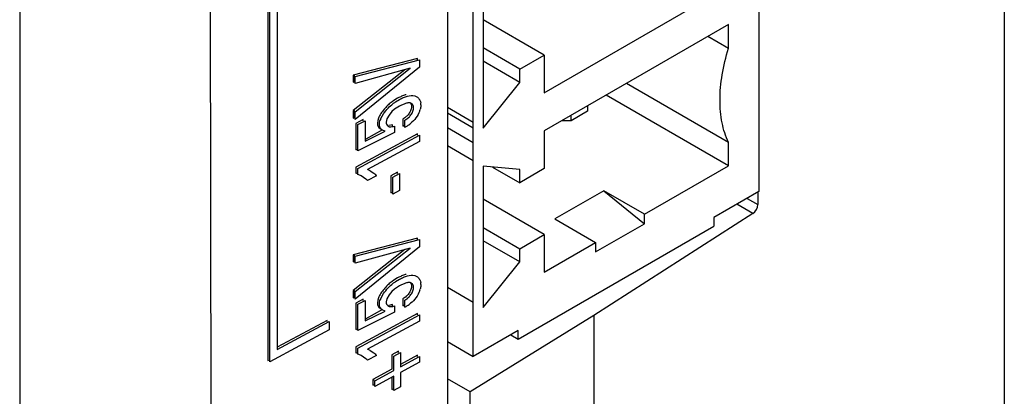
# Model space of a CAD drawing. Header units: inches. Extents: x 0 to 34, y 0 to 22.
# Tile 42 of 129: x 3.809 to 4.481, y 15.857 to 16.114. Entities that reach past the tile are written whole.
import ezdxf

# ---------------------------------------------------------------- set-up
doc = ezdxf.new("R2010")
doc.units = ezdxf.units.IN
doc.header["$LTSCALE"] = 1.87
doc.header["$MEASUREMENT"] = 0
doc.layers.get('0').update_dxf_attribs({"linetype": 'CONTINUOUS'})

msp = doc.modelspace()

# ---------------------------------------------------------------- linework, layer by layer
at = {"color": 6, "linetype": 'CONTINUOUS'}
for p, q in [((4.48121, 18.91905), (4.48121, 14.96732)), ((4.10105, 18.38753), (4.10105, 15.73299)), ((3.80911, 16.73883), (3.80911, 14.65275)), ((3.93857, 16.7415), (3.94075, 14.65275)), ((4.12537, 16.1361), (4.12537, 16.03967)), ((4.16712, 16.06378), (4.29296, 16.13644)), ((4.16712, 16.0895), (4.12537, 16.11361)), ((4.29296, 16.1104), (4.16712, 16.03774)), ((4.15042, 16.07985), (4.12537, 16.09432)), ((4.15042, 16.07085), (4.12537, 16.08532)), ((4.15042, 16.07985), (4.16712, 16.0895)), ((4.16712, 16.0895), (4.16712, 16.06378)), ((4.15042, 16.07085), (4.15042, 16.07985)), ((4.03741, 16.07569), (4.03741, 16.07104)), ((4.12537, 16.03967), (4.15042, 16.07085)), ((4.29296, 16.02994), (4.22328, 16.07017)), ((4.29296, 16.01394), (4.20943, 16.06217)), ((4.03741, 16.05157), (4.03741, 16.04645)), ((4.11875, 16.04349), (4.10105, 16.05371)), ((4.10105, 16.05016), (4.11875, 16.03995)), ((4.1967, 16.05113), (4.18557, 16.0447)), ((4.1967, 16.05482), (4.1967, 16.05113)), ((4.18557, 16.0447), (4.17916, 16.0447)), ((4.18557, 16.0447), (4.18557, 16.04839)), ((4.16712, 16.03774), (4.16712, 16.01203)), ((4.29296, 16.01396), (4.29296, 16.02994)), ((4.11875, 16.01745), (4.10105, 16.02767)), ((4.15042, 16.01139), (4.12537, 16.01363)), ((4.12537, 16.01363), (4.12537, 15.9172)), ((4.16712, 16.01203), (4.15042, 16.00238)), ((4.23567, 15.98089), (4.29296, 16.01396)), ((4.20783, 15.99696), (4.17443, 15.97768)), ((4.31362, 15.99632), (4.283, 15.97864)), ((4.313, 15.99632), (4.313, 15.98752)), ((4.16712, 15.96699), (4.12537, 15.99109)), ((4.30569, 15.99174), (4.313, 15.98752)), ((4.30964, 15.98136), (4.29868, 15.9877)), ((4.30964, 15.98136), (4.20109, 15.91189)), ((4.12537, 15.97181), (4.15042, 15.95735)), ((4.14937, 15.8957), (4.283, 15.97286)), ((4.20227, 15.95517), (4.23567, 15.97446)), ((4.15042, 15.94838), (4.12537, 15.96284)), ((4.15042, 15.95735), (4.16712, 15.96699)), ((4.16712, 15.96699), (4.16712, 15.94131)), ((4.15042, 15.94838), (4.15042, 15.95735)), ((4.16712, 15.94131), (4.20227, 15.9616)), ((4.03741, 15.9531), (4.03741, 15.94842)), ((4.12537, 15.9172), (4.15042, 15.94838)), ((4.03741, 15.92898), (4.03741, 15.92384)), ((4.10105, 15.93123), (4.11875, 15.92102)), ((4.20109, 15.91189), (4.11667, 15.85968)), ((4.20109, 15.91189), (4.20109, 15.71841)), ((4.14937, 15.90149), (4.11875, 15.88381)), ((4.05032, 15.86773), (4.05097, 15.86811))]:
    msp.add_line(p, q, dxfattribs=at)
at = {"color": 7, "linetype": 'CONTINUOUS'}
for p, q in [((4.31362, 18.47788), (4.31362, 15.99632)), ((4.11875, 15.88381), (4.11875, 18.36536)), ((3.97855, 16.12583), (3.97855, 15.88104)), ((3.97992, 15.88019), (3.97992, 16.12498)), ((3.98496, 16.12207), (3.98496, 15.88855)), ((4.29296, 16.09423), (4.29296, 16.1104)), ((4.27895, 16.10231), (4.29296, 16.09423)), ((4.08067, 16.08711), (4.03678, 16.07569)), ((4.03814, 16.07484), (4.08203, 16.08626)), ((4.08067, 16.08626), (4.08067, 16.08711)), ((4.08203, 16.08626), (4.08203, 16.08119)), ((4.07193, 16.07945), (4.03678, 16.05157)), ((4.08203, 16.08119), (4.03814, 16.04561)), ((4.07564, 16.08046), (4.03814, 16.07019)), ((4.03814, 16.05072), (4.07564, 16.08046)), ((4.03678, 16.07569), (4.03678, 16.07104)), ((4.03678, 16.07104), (4.03783, 16.07132)), ((4.03814, 16.07019), (4.03814, 16.07484)), ((4.0671, 16.06), (4.06383, 16.05802)), ((4.06573, 16.05754), (4.06847, 16.05916)), ((4.03678, 16.05157), (4.03678, 16.04645)), ((4.03814, 16.04561), (4.03814, 16.05072)), ((4.0632, 16.05088), (4.06122, 16.04848)), ((4.06501, 16.05249), (4.0632, 16.05088)), ((4.06835, 16.05462), (4.06501, 16.05249)), ((4.072, 16.05632), (4.06938, 16.05518)), ((4.07723, 16.05052), (4.07792, 16.05266)), ((4.07792, 16.05266), (4.07801, 16.05351)), ((4.03678, 16.04645), (4.03814, 16.04756)), ((4.04353, 16.04556), (4.0386, 16.0429)), ((4.03997, 16.04205), (4.04489, 16.04472)), ((4.04353, 16.04472), (4.04353, 16.04556)), ((4.04489, 16.04472), (4.04489, 16.03072)), ((4.05354, 16.04491), (4.05325, 16.04297)), ((4.05402, 16.0464), (4.05354, 16.04491)), ((4.05563, 16.04613), (4.05746, 16.04936)), ((4.05978, 16.04589), (4.05929, 16.04368)), ((4.06122, 16.04848), (4.05978, 16.04589)), ((4.07069, 16.04584), (4.07069, 16.04103)), ((4.07205, 16.04499), (4.07403, 16.04636)), ((4.07205, 16.04019), (4.07205, 16.04499)), ((4.0386, 16.0429), (4.0386, 16.02493)), ((4.03997, 16.02409), (4.03997, 16.04205)), ((4.06501, 16.03678), (4.03997, 16.02409)), ((4.04489, 16.03072), (4.05851, 16.03748)), ((4.05685, 16.03846), (4.04528, 16.03221)), ((4.05605, 16.03872), (4.05511, 16.03996)), ((4.0566, 16.0383), (4.05605, 16.03872)), ((4.05851, 16.03748), (4.0566, 16.0383)), ((4.06029, 16.04121), (4.06148, 16.04057)), ((4.06364, 16.04183), (4.06117, 16.04133)), ((4.06148, 16.04057), (4.06253, 16.04049)), ((4.06253, 16.04049), (4.06372, 16.04066)), ((4.06364, 16.04057), (4.06364, 16.04183)), ((4.06501, 16.04099), (4.06501, 16.03678)), ((4.11875, 16.02968), (4.10105, 16.0399)), ((4.08067, 16.03577), (4.0386, 16.01304)), ((4.03997, 16.0122), (4.08203, 16.03493)), ((4.08203, 16.0305), (4.0466, 16.01135)), ((4.08067, 16.03493), (4.08067, 16.03577)), ((4.08203, 16.03493), (4.08203, 16.0305)), ((4.0386, 16.02493), (4.03935, 16.02531)), ((4.0386, 16.01304), (4.0386, 16.00894)), ((4.03997, 16.0081), (4.03997, 16.0122)), ((4.04833, 16.01057), (4.05076, 16.00896)), ((4.06699, 16.00957), (4.06237, 16.00708)), ((4.06699, 16.00873), (4.06699, 16.00957)), ((4.13196, 16.01304), (4.15042, 16.00238)), ((4.15042, 16.00238), (4.15042, 16.01139)), ((4.04545, 16.00489), (4.04226, 16.00705)), ((4.05267, 16.00719), (4.0466, 16.00391)), ((4.06237, 16.00708), (4.06237, 15.99548)), ((4.06374, 16.00624), (4.06835, 16.00873)), ((4.06374, 15.99463), (4.06374, 16.00624)), ((4.06835, 16.00873), (4.06835, 15.99712)), ((4.06835, 15.99712), (4.06374, 15.99463)), ((4.23567, 15.98089), (4.20783, 15.99696)), ((4.20783, 15.99696), (4.23567, 15.97446)), ((4.06237, 15.99548), (4.06308, 15.99586)), ((4.17443, 15.97768), (4.20227, 15.9616)), ((4.23567, 15.97446), (4.23567, 15.98089)), ((4.283, 15.97864), (4.283, 15.97286)), ((4.08067, 15.96452), (4.03678, 15.9531)), ((4.03814, 15.95225), (4.08203, 15.96367)), ((4.08067, 15.96367), (4.08067, 15.96452)), ((4.08203, 15.96367), (4.08203, 15.9586)), ((4.07192, 15.95685), (4.03678, 15.92898)), ((4.08203, 15.9586), (4.03814, 15.923)), ((4.07564, 15.95787), (4.03814, 15.94758)), ((4.03814, 15.92813), (4.07564, 15.95787)), ((4.20227, 15.9616), (4.20227, 15.95517)), ((4.03678, 15.9531), (4.03678, 15.94842)), ((4.03814, 15.94758), (4.03814, 15.95225)), ((4.03678, 15.94842), (4.03783, 15.94871)), ((4.0671, 15.93741), (4.06381, 15.93541)), ((4.06573, 15.93494), (4.06847, 15.93657)), ((4.03678, 15.92898), (4.03678, 15.92384)), ((4.06499, 15.92988), (4.0632, 15.92828)), ((4.06835, 15.93203), (4.06499, 15.92988)), ((4.072, 15.93372), (4.06938, 15.93259)), ((4.07723, 15.92792), (4.07792, 15.93009)), ((4.07792, 15.93009), (4.07801, 15.93092)), ((4.03678, 15.92384), (4.03814, 15.92495)), ((4.03814, 15.923), (4.03814, 15.92813)), ((4.04353, 15.92297), (4.0386, 15.9203)), ((4.04353, 15.92212), (4.04353, 15.92297)), ((4.05353, 15.92229), (4.05325, 15.92036)), ((4.05402, 15.92379), (4.05353, 15.92229)), ((4.05563, 15.92353), (4.05746, 15.92675)), ((4.05978, 15.92328), (4.05929, 15.92106)), ((4.06122, 15.92587), (4.05978, 15.92328)), ((4.0632, 15.92828), (4.06122, 15.92587)), ((4.07069, 15.92323), (4.07069, 15.91842)), ((4.07205, 15.92238), (4.07404, 15.92376)), ((4.07205, 15.91757), (4.07205, 15.92238)), ((4.0386, 15.9203), (4.0386, 15.90232)), ((4.03997, 15.91946), (4.04489, 15.92212)), ((4.03997, 15.90148), (4.03997, 15.91946)), ((4.04489, 15.92212), (4.04489, 15.90813)), ((4.05684, 15.91587), (4.04528, 15.90962)), ((4.05603, 15.91613), (4.05511, 15.91735)), ((4.05658, 15.9157), (4.05603, 15.91613)), ((4.05851, 15.91489), (4.05658, 15.9157)), ((4.06029, 15.91859), (4.06148, 15.91795)), ((4.06364, 15.91924), (4.06117, 15.91873)), ((4.06148, 15.91795), (4.06253, 15.91788)), ((4.06253, 15.91788), (4.06372, 15.91805)), ((4.06364, 15.91795), (4.06364, 15.91924)), ((4.06501, 15.9184), (4.06501, 15.91419)), ((4.08067, 15.91318), (4.0386, 15.89045)), ((4.06501, 15.91419), (4.03997, 15.90148)), ((4.03997, 15.88961), (4.08203, 15.91233)), ((4.04489, 15.90813), (4.05851, 15.91489)), ((4.08067, 15.91233), (4.08067, 15.91318)), ((4.08203, 15.91233), (4.08203, 15.90791)), ((4.02034, 15.90203), (3.97992, 15.88019)), ((4.01897, 15.90851), (3.98496, 15.89013)), ((3.98496, 15.88855), (4.02034, 15.90766)), ((4.01897, 15.90766), (4.01897, 15.90851)), ((4.02034, 15.90766), (4.02034, 15.90203)), ((4.0386, 15.90232), (4.03934, 15.9027)), ((4.08203, 15.90791), (4.0466, 15.88876)), ((4.14436, 15.8986), (4.14937, 15.8957)), ((4.14937, 15.8957), (4.14937, 15.90149)), ((4.0386, 15.89045), (4.0386, 15.88635)), ((4.03997, 15.88551), (4.03997, 15.88961)), ((4.10105, 15.89403), (4.11875, 15.88381)), ((4.04545, 15.8823), (4.04226, 15.88446)), ((4.05267, 15.8846), (4.0466, 15.88132)), ((4.04833, 15.88798), (4.05076, 15.88637)), ((4.06772, 15.88751), (4.06303, 15.88498)), ((4.06303, 15.88498), (4.06303, 15.87514)), ((4.06439, 15.88413), (4.06908, 15.88667)), ((4.06439, 15.8743), (4.06439, 15.88413)), ((4.06772, 15.88667), (4.06772, 15.88751)), ((4.06908, 15.88667), (4.06908, 15.87684)), ((4.08067, 15.88467), (4.06908, 15.87842)), ((4.06908, 15.87684), (4.08203, 15.88383)), ((4.08067, 15.88383), (4.08067, 15.88467)), ((4.08203, 15.88383), (4.08203, 15.87995)), ((3.97855, 15.88104), (3.97926, 15.88142)), ((4.06303, 15.87514), (4.05008, 15.86815)), ((4.08203, 15.87995), (4.06908, 15.87296)), ((4.05145, 15.86731), (4.06439, 15.8743)), ((4.06439, 15.87042), (4.05145, 15.86343)), ((4.06303, 15.86969), (4.06303, 15.86141)), ((4.06439, 15.86057), (4.06439, 15.87042)), ((4.06908, 15.87296), (4.06908, 15.8631)), ((4.11667, 15.85968), (4.10105, 15.86869)), ((4.05008, 15.86815), (4.05008, 15.86427)), ((4.05008, 15.86427), (4.05079, 15.86465)), ((4.05145, 15.86343), (4.05145, 15.86731)), ((4.06303, 15.86141), (4.06373, 15.86179)), ((4.06908, 15.8631), (4.06439, 15.86057)), ((4.11667, 15.73763), (4.11667, 15.85968))]:
    msp.add_line(p, q, dxfattribs=at)
for centre, radius, start, end in [((4.08066, 16.03356), 0.02969, 124.5481, 127.17383), ((4.08211, 16.03263), 0.02981, 123.34429, 127.19378), ((4.08358, 16.03138), 0.03303, 118.2264, 119.9295), ((4.07538, 16.05555), 0.00762, 4.62303, 10.10644), ((4.08039, 16.03377), 0.02408, 117.20226, 119.99846), ((4.0663, 16.0571), 0.01684, 340.31367, 343.64987), ((4.07486, 16.05551), 0.00815, 0.69339, 4.64998), ((4.06921, 16.04005), 0.01488, 155.87879, 158.892), ((4.06623, 16.0557), 0.01216, 309.85691, 316.89357), ((4.0609, 16.05429), 0.01392, 281.72726, 287.18086), ((4.05929, 16.0624), 0.02422, 298.06225, 301.82163), ((4.06173, 16.0598), 0.02217, 297.77096, 302.9001), ((4.06119, 16.06061), 0.02313, 302.92692, 309.43559), ((4.04159, 15.99798), 0.01428, 61.8619, 69.48864), ((4.03258, 15.99272), 0.0173, 64.66507, 69.65508), ((4.03385, 15.99164), 0.01756, 61.38022, 69.61386), ((4.02976, 15.98551), 0.02494, 47.53482, 50.99978), ((4.03996, 15.99544), 0.01731, 47.98436, 51.37237), ((4.03863, 15.99398), 0.01928, 43.24919, 47.95237), ((4.08359, 15.90879), 0.03303, 118.22636, 119.92925), ((4.08064, 15.91103), 0.02962, 124.60885, 127.21261), ((4.0821, 15.91009), 0.02976, 123.36766, 127.23219), ((4.08036, 15.91122), 0.02402, 117.18464, 119.97705), ((4.06625, 15.93451), 0.01689, 340.33181, 343.74408), ((4.07538, 15.93296), 0.00762, 4.61917, 10.11002), ((4.07486, 15.93292), 0.00815, 0.69483, 4.6463), ((4.06925, 15.91744), 0.01492, 155.8789, 158.9241), ((4.06625, 15.93306), 0.01213, 309.97535, 316.96555), ((4.06113, 15.93024), 0.01246, 281.99453, 288.1117), ((4.05931, 15.93976), 0.02419, 298.06318, 301.8281), ((4.06177, 15.93711), 0.02207, 297.76264, 302.91166), ((4.06117, 15.93802), 0.02316, 302.94204, 309.47871), ((4.04159, 15.87538), 0.01428, 61.86292, 69.49082), ((4.03256, 15.87009), 0.01734, 64.65276, 69.63085), ((4.03382, 15.869), 0.01761, 61.3778, 69.58892), ((4.02976, 15.86292), 0.02494, 47.54088, 51.00586), ((4.03997, 15.87286), 0.01729, 47.99089, 51.38128), ((4.03864, 15.8714), 0.01926, 43.25242, 47.95877)]:
    msp.add_arc(centre, radius, start, end, dxfattribs=at)
at = {"color": 6, "linetype": 'CONTINUOUS'}
msp.add_ellipse((4.30958, 15.98541), major_axis=(0.00237, 0.0044), ratio=0.556843, start_param=-2.354969, end_param=-0.801626, dxfattribs=at)
for points, knots in [([(4.28715, 16.05873), (4.28715, 16.06451), (4.28826, 16.07654), (4.2911, 16.08826), (4.29296, 16.09423)], [0, 0, 0, 0, 0.480393, 1, 1, 1, 1]), ([(4.29296, 16.02994), (4.29094, 16.03412), (4.28796, 16.04363), (4.28715, 16.05352), (4.28715, 16.05873)], [0, 0, 0, 0, 0.470793, 1, 1, 1, 1])]:
    msp.add_open_spline(points, degree=3, knots=knots, dxfattribs=at)
at = {"color": 7, "linetype": 'CONTINUOUS'}
for points, knots in [([(4.06272, 16.05722), (4.06184, 16.05655), (4.0601, 16.05506), (4.05773, 16.0525), (4.05562, 16.04963), (4.05445, 16.04751), (4.05402, 16.0464)], [0, 0, 0, 0, 0.238169, 0.487033, 0.743689, 1, 1, 1, 1]), ([(4.07291, 16.06245), (4.07207, 16.06226), (4.07038, 16.06169), (4.06877, 16.06091), (4.06796, 16.06048)], [0, 0, 0, 0, 0.483312, 1, 1, 1, 1]), ([(4.06847, 16.05916), (4.06935, 16.05966), (4.07109, 16.06057), (4.07443, 16.06182), (4.07715, 16.06212), (4.07873, 16.06168)], [0, 0, 0, 0, 0.28107, 0.544196, 1, 1, 1, 1]), ([(4.07607, 16.0567), (4.07578, 16.0568), (4.07513, 16.05693), (4.07412, 16.05688), (4.07306, 16.05666), (4.07236, 16.05644), (4.072, 16.05632)], [0, 0, 0, 0, 0.226852, 0.468341, 0.727011, 1, 1, 1, 1]), ([(4.07589, 16.05672), (4.07601, 16.05657), (4.07647, 16.05587), (4.07664, 16.055), (4.07665, 16.05435)], [0, 0, 0, 0, 0.227313, 1, 1, 1, 1]), ([(4.07801, 16.05351), (4.07801, 16.05389), (4.07792, 16.05461), (4.07754, 16.05558), (4.0769, 16.05631), (4.07635, 16.0566), (4.07607, 16.0567)], [0, 0, 0, 0, 0.286756, 0.542699, 0.774494, 1, 1, 1, 1]), ([(4.07873, 16.06168), (4.07938, 16.0615), (4.08065, 16.06091), (4.0816, 16.05987), (4.08197, 16.05929)], [0, 0, 0, 0, 0.494275, 1, 1, 1, 1]), ([(4.08197, 16.05929), (4.08208, 16.05912), (4.0825, 16.05837), (4.08277, 16.05753), (4.08288, 16.05689)], [0, 0, 0, 0, 0.237152, 1, 1, 1, 1]), ([(4.05746, 16.04936), (4.05839, 16.05073), (4.06042, 16.05326), (4.06284, 16.05543), (4.06409, 16.05638)], [0, 0, 0, 0, 0.51352, 1, 1, 1, 1]), ([(4.07586, 16.05137), (4.07573, 16.05108), (4.07516, 16.04996), (4.0744, 16.04893), (4.07375, 16.04824)], [0, 0, 0, 0, 0.251391, 1, 1, 1, 1]), ([(4.07511, 16.04738), (4.07533, 16.04761), (4.07615, 16.04857), (4.07683, 16.04965), (4.07723, 16.05052)], [0, 0, 0, 0, 0.246576, 1, 1, 1, 1]), ([(4.07665, 16.05435), (4.07663, 16.05386), (4.07644, 16.05283), (4.07609, 16.05186), (4.07586, 16.05137)], [0, 0, 0, 0, 0.47722, 1, 1, 1, 1]), ([(4.08216, 16.05143), (4.08154, 16.0497), (4.07981, 16.04647), (4.07726, 16.04387), (4.07589, 16.04274)], [0, 0, 0, 0, 0.50814, 1, 1, 1, 1]), ([(4.083, 16.0556), (4.083, 16.05534), (4.08292, 16.05425), (4.08269, 16.05317), (4.08246, 16.05236)], [0, 0, 0, 0, 0.236285, 1, 1, 1, 1]), ([(4.05461, 16.04213), (4.05461, 16.04266), (4.05478, 16.04379), (4.05512, 16.04486), (4.05533, 16.04541)], [0, 0, 0, 0, 0.476709, 1, 1, 1, 1]), ([(4.05929, 16.04368), (4.05929, 16.04319), (4.05945, 16.04227), (4.05998, 16.04149), (4.06029, 16.04121)], [0, 0, 0, 0, 0.539605, 1, 1, 1, 1]), ([(4.07375, 16.04824), (4.07352, 16.04799), (4.07259, 16.04707), (4.07152, 16.04631), (4.07069, 16.04584)], [0, 0, 0, 0, 0.26365, 1, 1, 1, 1]), ([(4.05325, 16.04297), (4.05326, 16.04257), (4.05336, 16.04181), (4.05372, 16.04076), (4.05429, 16.0399), (4.05478, 16.03947), (4.05504, 16.03928)], [0, 0, 0, 0, 0.283263, 0.540364, 0.775252, 1, 1, 1, 1]), ([(4.05511, 16.03996), (4.05504, 16.04011), (4.05476, 16.04081), (4.05464, 16.04156), (4.05461, 16.04213)], [0, 0, 0, 0, 0.233018, 1, 1, 1, 1]), ([(4.07291, 15.93986), (4.07207, 15.93966), (4.07038, 15.9391), (4.06877, 15.93832), (4.06796, 15.93789)], [0, 0, 0, 0, 0.483311, 1, 1, 1, 1]), ([(4.06847, 15.93657), (4.06935, 15.93707), (4.07109, 15.93797), (4.07443, 15.93923), (4.07715, 15.93952), (4.07873, 15.93909)], [0, 0, 0, 0, 0.281069, 0.544195, 1, 1, 1, 1]), ([(4.07873, 15.93909), (4.07938, 15.93891), (4.08065, 15.93832), (4.0816, 15.93728), (4.08197, 15.9367)], [0, 0, 0, 0, 0.494283, 1, 1, 1, 1]), ([(4.08197, 15.9367), (4.08208, 15.93653), (4.0825, 15.93578), (4.08277, 15.93494), (4.08288, 15.9343)], [0, 0, 0, 0, 0.237152, 1, 1, 1, 1]), ([(4.06272, 15.93462), (4.06183, 15.93395), (4.0601, 15.93246), (4.05773, 15.9299), (4.05562, 15.92702), (4.05445, 15.9249), (4.05402, 15.92379)], [0, 0, 0, 0, 0.238215, 0.487111, 0.743752, 1, 1, 1, 1]), ([(4.05746, 15.92675), (4.05839, 15.92813), (4.06042, 15.93066), (4.06284, 15.93283), (4.06409, 15.93378)], [0, 0, 0, 0, 0.513478, 1, 1, 1, 1]), ([(4.07607, 15.9341), (4.07577, 15.93421), (4.07513, 15.93433), (4.07412, 15.93429), (4.07306, 15.93407), (4.07236, 15.93385), (4.072, 15.93372)], [0, 0, 0, 0, 0.226935, 0.468445, 0.72707, 1, 1, 1, 1]), ([(4.07665, 15.93176), (4.07663, 15.93127), (4.07645, 15.93024), (4.07609, 15.92926), (4.07587, 15.92877)], [0, 0, 0, 0, 0.477137, 1, 1, 1, 1]), ([(4.07589, 15.93413), (4.07601, 15.93398), (4.07647, 15.93327), (4.07663, 15.93241), (4.07665, 15.93176)], [0, 0, 0, 0, 0.227363, 1, 1, 1, 1]), ([(4.07801, 15.93092), (4.07801, 15.9313), (4.07792, 15.93202), (4.07753, 15.93298), (4.0769, 15.93371), (4.07635, 15.934), (4.07607, 15.9341)], [0, 0, 0, 0, 0.286723, 0.542579, 0.774403, 1, 1, 1, 1]), ([(4.083, 15.93301), (4.083, 15.93276), (4.08293, 15.93166), (4.0827, 15.93058), (4.08246, 15.92978)], [0, 0, 0, 0, 0.236364, 1, 1, 1, 1]), ([(4.05461, 15.91951), (4.05461, 15.92005), (4.05478, 15.92118), (4.05512, 15.92225), (4.05533, 15.9228)], [0, 0, 0, 0, 0.476729, 1, 1, 1, 1]), ([(4.07376, 15.92563), (4.07352, 15.92538), (4.07259, 15.92446), (4.07152, 15.9237), (4.07069, 15.92323)], [0, 0, 0, 0, 0.263653, 1, 1, 1, 1]), ([(4.07587, 15.92877), (4.07574, 15.92848), (4.07516, 15.92736), (4.0744, 15.92632), (4.07376, 15.92563)], [0, 0, 0, 0, 0.251333, 1, 1, 1, 1]), ([(4.07512, 15.92478), (4.07533, 15.92501), (4.07615, 15.92597), (4.07683, 15.92705), (4.07723, 15.92792)], [0, 0, 0, 0, 0.246616, 1, 1, 1, 1]), ([(4.08215, 15.92882), (4.08154, 15.9271), (4.07981, 15.92387), (4.07726, 15.92126), (4.0759, 15.92014)], [0, 0, 0, 0, 0.508096, 1, 1, 1, 1]), ([(4.05325, 15.92036), (4.05326, 15.91996), (4.05336, 15.91919), (4.05371, 15.91815), (4.05429, 15.9173), (4.05477, 15.91686), (4.05503, 15.91667)], [0, 0, 0, 0, 0.283246, 0.540387, 0.775352, 1, 1, 1, 1]), ([(4.05511, 15.91735), (4.05504, 15.9175), (4.05476, 15.9182), (4.05464, 15.91894), (4.05461, 15.91951)], [0, 0, 0, 0, 0.233069, 1, 1, 1, 1]), ([(4.05929, 15.92106), (4.05929, 15.92057), (4.05945, 15.91965), (4.05998, 15.91887), (4.06029, 15.91859)], [0, 0, 0, 0, 0.539605, 1, 1, 1, 1])]:
    msp.add_open_spline(points, degree=3, knots=knots, dxfattribs=at)

doc.saveas('drawing.dxf')
